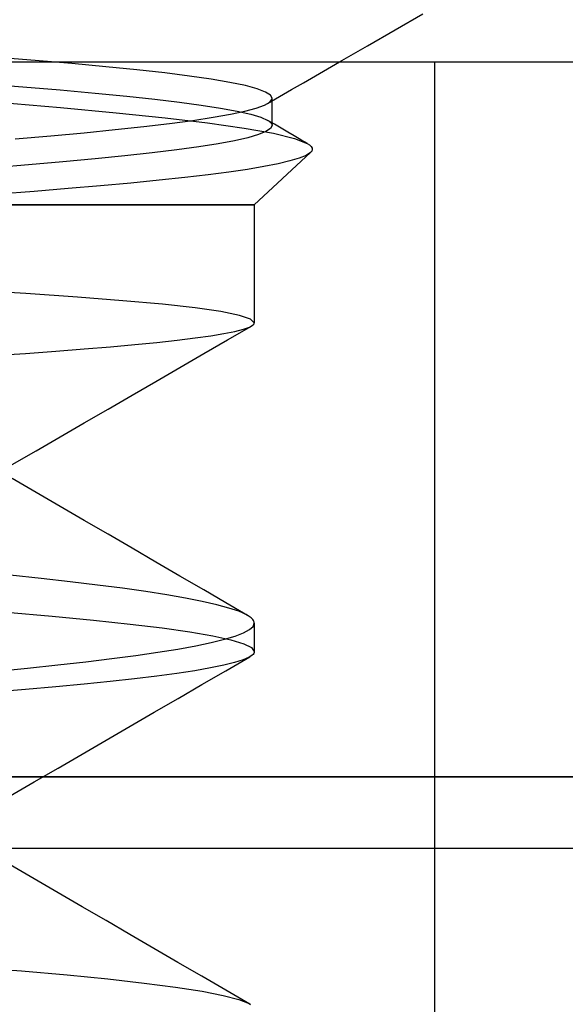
# Model space of a CAD drawing. Header units: millimetres. Extents: x 0 to 93, y 0 to 191.
# Tile 109 of 148: x 8.772 to 9.535, y 188.682 to 190.059. Entities that reach past the tile are written whole.
import ezdxf

# ---------------------------------------------------------------- set-up
doc = ezdxf.new("R2010")
doc.units = ezdxf.units.MM
doc.layers.add('MAIN-1', color=7, linetype='Continuous')
doc.layers.add('MAIN-2', color=7, linetype='Continuous')

msp = doc.modelspace()

# ---------------------------------------------------------------- linework, layer by layer
at = {"layer": 'MAIN-1'}
for p, q in [((9.2971, 190.0449), (9.3359, 190.0674)), ((9.2582, 190.0224), (9.2971, 190.0449)), ((9.2193, 190), (9.2582, 190.0224)), ((1.1, 190), (10.1, 190)), ((10.1, 189), (1.1, 189)), ((1.9, 188.9), (91.1, 188.9))]:
    msp.add_line(p, q, dxfattribs=at)
at = {"layer": 'MAIN-2'}
for p, q in [((8.7934, 190.002), (8.7375, 190.0064)), ((8.7934, 190.002), (8.7375, 190.0064)), ((8.845, 189.9976), (8.7934, 190.002)), ((8.845, 189.9976), (8.7934, 190.002)), ((8.8924, 189.9932), (8.845, 189.9976)), ((8.8924, 189.9932), (8.845, 189.9976)), ((9.2025, 189.9903), (9.2193, 190)), ((9.3525, 188.5), (9.3525, 190)), ((9.3525, 188.5), (9.3525, 190)), ((8.9356, 189.9889), (8.8924, 189.9932)), ((8.9356, 189.9889), (8.8924, 189.9932)), ((8.9747, 189.9845), (8.9356, 189.9889)), ((8.9747, 189.9845), (8.9356, 189.9889)), ((9.0094, 189.9801), (8.9747, 189.9845)), ((9.0094, 189.9801), (8.9747, 189.9845)), ((9.1857, 189.9806), (9.2025, 189.9903)), ((8.7206, 189.9695), (8.7762, 189.9652)), ((8.7206, 189.9695), (8.7762, 189.9652)), ((9.0399, 189.9757), (9.0094, 189.9801)), ((9.0399, 189.9757), (9.0094, 189.9801)), ((9.066, 189.9713), (9.0399, 189.9757)), ((9.066, 189.9713), (9.0399, 189.9757)), ((9.0875, 189.9668), (9.066, 189.9713)), ((9.0875, 189.9668), (9.066, 189.9713)), ((9.1521, 189.9612), (9.1689, 189.9709)), ((9.1689, 189.9709), (9.1857, 189.9806)), ((8.7762, 189.9652), (8.8287, 189.9609)), ((8.7762, 189.9652), (8.8287, 189.9609)), ((8.8287, 189.9609), (8.8774, 189.9565)), ((8.8287, 189.9609), (8.8774, 189.9565)), ((8.8774, 189.9565), (8.9216, 189.9522)), ((8.8774, 189.9565), (8.9216, 189.9522)), ((9.104, 189.9623), (9.0875, 189.9668)), ((9.104, 189.9623), (9.0875, 189.9668)), ((9.1157, 189.9579), (9.104, 189.9623)), ((9.1157, 189.9579), (9.104, 189.9623)), ((9.1226, 189.9535), (9.1157, 189.9579)), ((9.1226, 189.9535), (9.1157, 189.9579)), ((9.1353, 189.9515), (9.1521, 189.9612)), ((8.741, 189.9436), (8.829, 189.9362)), ((8.741, 189.9436), (8.829, 189.9362)), ((8.9216, 189.9522), (8.9609, 189.948)), ((8.9216, 189.9522), (8.9609, 189.948)), ((8.9609, 189.948), (8.9954, 189.9439)), ((8.9609, 189.948), (8.9954, 189.9439)), ((8.9954, 189.9439), (9.0259, 189.9397)), ((8.9954, 189.9439), (9.0259, 189.9397)), ((9.1143, 189.9397), (9.1217, 189.9439)), ((9.1143, 189.9397), (9.1217, 189.9439)), ((9.1185, 189.9418), (9.1353, 189.9515)), ((9.1217, 189.9439), (9.1248, 189.9482)), ((9.1217, 189.9439), (9.1248, 189.9482)), ((9.1249, 189.9491), (9.1226, 189.9535)), ((9.1249, 189.9491), (9.1226, 189.9535)), ((9.1248, 189.9485), (9.1249, 189.9486)), ((9.1248, 189.9485), (9.1249, 189.9486)), ((9.1248, 189.9483), (9.1248, 189.9485)), ((9.1248, 189.9483), (9.1248, 189.9485)), ((9.1248, 189.9482), (9.1248, 189.9483)), ((9.1248, 189.9482), (9.1248, 189.9483)), ((9.1249, 189.9489), (9.1249, 189.9491)), ((9.1249, 189.911), (9.1249, 189.9491)), ((9.1249, 189.9489), (9.1249, 189.9491)), ((9.1249, 189.911), (9.1249, 189.9491)), ((9.1249, 189.9488), (9.1249, 189.9489)), ((9.1249, 189.9488), (9.1249, 189.9489)), ((9.1249, 189.9486), (9.1249, 189.9488)), ((9.1249, 189.9486), (9.1249, 189.9488)), ((8.829, 189.9362), (8.907, 189.929)), ((8.829, 189.9362), (8.907, 189.929)), ((8.907, 189.929), (8.9753, 189.9219)), ((8.907, 189.929), (8.9753, 189.9219)), ((9.0259, 189.9397), (9.0528, 189.9355)), ((9.0259, 189.9397), (9.0528, 189.9355)), ((9.0424, 189.9226), (9.0667, 189.9269)), ((9.0424, 189.9226), (9.0667, 189.9269)), ((9.0528, 189.9355), (9.076, 189.9311)), ((9.0528, 189.9355), (9.076, 189.9311)), ((9.0667, 189.9269), (9.0868, 189.9311)), ((9.0667, 189.9269), (9.0868, 189.9311)), ((9.076, 189.9311), (9.095, 189.9268)), ((9.076, 189.9311), (9.095, 189.9268)), ((9.0868, 189.9311), (9.1027, 189.9354)), ((9.0868, 189.9311), (9.1027, 189.9354)), ((9.095, 189.9268), (9.1093, 189.9225)), ((9.095, 189.9268), (9.1093, 189.9225)), ((9.1027, 189.9354), (9.1143, 189.9397)), ((9.1027, 189.9354), (9.1143, 189.9397)), ((8.9454, 189.9096), (8.9816, 189.9139)), ((8.9454, 189.9096), (8.9816, 189.9139)), ((8.9753, 189.9219), (9.0347, 189.9147)), ((8.9753, 189.9219), (9.0347, 189.9147)), ((8.9816, 189.9139), (9.014, 189.9182)), ((8.9816, 189.9139), (9.014, 189.9182)), ((9.014, 189.9182), (9.0424, 189.9226)), ((9.014, 189.9182), (9.0424, 189.9226)), ((9.0347, 189.9147), (9.0859, 189.9075)), ((9.0347, 189.9147), (9.0859, 189.9075)), ((9.1093, 189.9225), (9.119, 189.9182)), ((9.1093, 189.9225), (9.119, 189.9182)), ((9.1281, 189.9127), (9.1189, 189.9181)), ((9.1281, 189.9127), (9.1189, 189.9181)), ((9.119, 189.9182), (9.1208, 189.917)), ((9.119, 189.9182), (9.1208, 189.917)), ((9.1208, 189.917), (9.1223, 189.9158)), ((9.1208, 189.917), (9.1223, 189.9158)), ((9.1223, 189.9158), (9.1235, 189.9146)), ((9.1223, 189.9158), (9.1235, 189.9146)), ((9.1235, 189.9146), (9.1243, 189.9134)), ((9.1235, 189.9146), (9.1243, 189.9134)), ((9.1243, 189.9134), (9.1248, 189.9122)), ((9.1243, 189.9134), (9.1248, 189.9122)), ((9.1374, 189.9073), (9.1281, 189.9127)), ((9.1374, 189.9073), (9.1281, 189.9127)), ((8.8155, 189.8967), (8.8622, 189.901)), ((8.8155, 189.8967), (8.8622, 189.901)), ((8.8622, 189.901), (8.9055, 189.9053)), ((8.8622, 189.901), (8.9055, 189.9053)), ((8.9055, 189.9053), (8.9454, 189.9096)), ((8.9055, 189.9053), (8.9454, 189.9096)), ((9.0859, 189.9075), (9.1268, 189.9002)), ((9.0859, 189.9075), (9.1268, 189.9002)), ((9.1163, 189.9025), (9.1057, 189.8983)), ((9.1163, 189.9025), (9.1057, 189.8983)), ((9.1227, 189.9068), (9.1163, 189.9025)), ((9.1227, 189.9068), (9.1163, 189.9025)), ((9.1249, 189.911), (9.1227, 189.9068)), ((9.1249, 189.911), (9.1227, 189.9068)), ((9.1248, 189.9122), (9.1249, 189.911)), ((9.1248, 189.9122), (9.1249, 189.911)), ((9.1268, 189.9002), (9.156, 189.893)), ((9.1268, 189.9002), (9.156, 189.893)), ((9.1467, 189.9019), (9.1374, 189.9073)), ((9.1467, 189.9019), (9.1374, 189.9073)), ((9.1559, 189.8965), (9.1467, 189.9019)), ((9.1559, 189.8965), (9.1467, 189.9019)), ((8.7656, 189.8924), (8.8155, 189.8967)), ((8.7656, 189.8924), (8.8155, 189.8967)), ((9.0495, 189.8856), (9.0226, 189.8814)), ((9.0495, 189.8856), (9.0226, 189.8814)), ((9.0723, 189.8898), (9.0495, 189.8856)), ((9.0723, 189.8898), (9.0495, 189.8856)), ((9.0911, 189.894), (9.0723, 189.8898)), ((9.0911, 189.894), (9.0723, 189.8898)), ((9.1057, 189.8983), (9.0911, 189.894)), ((9.1057, 189.8983), (9.0911, 189.894)), ((9.1652, 189.8911), (9.1559, 189.8965)), ((9.1652, 189.8911), (9.1559, 189.8965)), ((9.156, 189.893), (9.1738, 189.886)), ((9.156, 189.893), (9.1738, 189.886)), ((9.1744, 189.8857), (9.1652, 189.8911)), ((9.1744, 189.8857), (9.1652, 189.8911)), ((9.1738, 189.886), (9.1772, 189.8838)), ((9.1738, 189.886), (9.1772, 189.8838)), ((8.9572, 189.8728), (8.919, 189.8686)), ((8.9572, 189.8728), (8.919, 189.8686)), ((8.9918, 189.8771), (8.9572, 189.8728)), ((8.9918, 189.8771), (8.9572, 189.8728)), ((9.0226, 189.8814), (8.9918, 189.8771)), ((9.0226, 189.8814), (8.9918, 189.8771)), ((9.1785, 189.8732), (9.1, 189.8)), ((9.1785, 189.8732), (9.1, 189.8)), ((9.1785, 189.8732), (9.1725, 189.8693)), ((9.1785, 189.8732), (9.1725, 189.8693)), ((9.1772, 189.8838), (9.1795, 189.8817)), ((9.1772, 189.8838), (9.1795, 189.8817)), ((9.1803, 189.8753), (9.1785, 189.8732)), ((9.1803, 189.8753), (9.1785, 189.8732)), ((9.1795, 189.8817), (9.1807, 189.8795)), ((9.1795, 189.8817), (9.1807, 189.8795)), ((9.181, 189.8774), (9.1803, 189.8753)), ((9.181, 189.8774), (9.1803, 189.8753)), ((9.1807, 189.8795), (9.181, 189.8774)), ((9.1807, 189.8795), (9.181, 189.8774)), ((8.8324, 189.8601), (8.7842, 189.8558)), ((8.8324, 189.8601), (8.7842, 189.8558)), ((8.8774, 189.8643), (8.8324, 189.8601)), ((8.8774, 189.8643), (8.8324, 189.8601)), ((8.919, 189.8686), (8.8774, 189.8643)), ((8.919, 189.8686), (8.8774, 189.8643)), ((9.1333, 189.8575), (9.1134, 189.8536)), ((9.1333, 189.8575), (9.1134, 189.8536)), ((9.1498, 189.8614), (9.1333, 189.8575)), ((9.1498, 189.8614), (9.1333, 189.8575)), ((9.1629, 189.8653), (9.1498, 189.8614)), ((9.1629, 189.8653), (9.1498, 189.8614)), ((9.1725, 189.8693), (9.1629, 189.8653)), ((9.1725, 189.8693), (9.1629, 189.8653)), ((8.7842, 189.8558), (8.7329, 189.8516)), ((8.7842, 189.8558), (8.7329, 189.8516)), ((9.0644, 189.8459), (9.0353, 189.8421)), ((9.0644, 189.8459), (9.0353, 189.8421)), ((9.0904, 189.8497), (9.0644, 189.8459)), ((9.0904, 189.8497), (9.0644, 189.8459)), ((9.1134, 189.8536), (9.0904, 189.8497)), ((9.1134, 189.8536), (9.0904, 189.8497)), ((8.9275, 189.8306), (8.885, 189.8266)), ((8.9275, 189.8306), (8.885, 189.8266)), ((8.9669, 189.8344), (8.9275, 189.8306)), ((8.9669, 189.8344), (8.9275, 189.8306)), ((9.0029, 189.8383), (8.9669, 189.8344)), ((9.0029, 189.8383), (8.9669, 189.8344)), ((9.0353, 189.8421), (9.0029, 189.8383)), ((9.0353, 189.8421), (9.0029, 189.8383)), ((8.7919, 189.8189), (8.7417, 189.815)), ((8.7919, 189.8189), (8.7417, 189.815)), ((8.8397, 189.8228), (8.7919, 189.8189)), ((8.8397, 189.8228), (8.7919, 189.8189)), ((8.885, 189.8266), (8.8397, 189.8228)), ((8.885, 189.8266), (8.8397, 189.8228)), ((6.1433, 189.8), (9.1, 189.8)), ((6.1433, 189.8), (9.1, 189.8)), ((9.1, 189.8), (8.5195, 189.8)), ((8.5195, 189.8), (9.1, 189.8)), ((9.1, 189.8), (9.1, 189.6351)), ((9.1, 189.8), (9.1, 189.6351)), ((8.7804, 189.676), (8.6995, 189.681)), ((8.7804, 189.676), (8.6995, 189.681)), ((8.8527, 189.671), (8.7804, 189.676)), ((8.8527, 189.671), (8.7804, 189.676)), ((8.9163, 189.666), (8.8527, 189.671)), ((8.9163, 189.666), (8.8527, 189.671)), ((8.9715, 189.661), (8.9163, 189.666)), ((8.9715, 189.661), (8.9163, 189.666)), ((9.0173, 189.6558), (8.9715, 189.661)), ((9.0173, 189.6558), (8.9715, 189.661)), ((9.0534, 189.6507), (9.0173, 189.6558)), ((9.0534, 189.6507), (9.0173, 189.6558)), ((9.0792, 189.6454), (9.0534, 189.6507)), ((9.0792, 189.6454), (9.0534, 189.6507)), ((9.0948, 189.6403), (9.0792, 189.6454)), ((9.0948, 189.6403), (9.0792, 189.6454)), ((9.1, 189.6351), (9.0948, 189.6403)), ((9.1, 189.6351), (9.0948, 189.6403)), ((9.0627, 189.6112), (9.0959, 189.6304)), ((9.0627, 189.6112), (9.0959, 189.6304)), ((9.0728, 189.623), (9.0847, 189.626)), ((9.0728, 189.623), (9.0847, 189.626)), ((9.0847, 189.626), (9.0932, 189.629)), ((9.0847, 189.626), (9.0932, 189.629)), ((9.0932, 189.629), (9.0983, 189.632)), ((9.0932, 189.629), (9.0983, 189.632)), ((9.0983, 189.632), (9.0988, 189.6326)), ((9.0983, 189.632), (9.0988, 189.6326)), ((9.0988, 189.6326), (9.0992, 189.6331)), ((9.0988, 189.6326), (9.0992, 189.6331)), ((9.0992, 189.6331), (9.0996, 189.6336)), ((9.0992, 189.6331), (9.0996, 189.6336)), ((9.0996, 189.6336), (9.0998, 189.6341)), ((9.0996, 189.6336), (9.0998, 189.6341)), ((9.0998, 189.6341), (9.0999, 189.6346)), ((9.0998, 189.6341), (9.0999, 189.6346)), ((9.0999, 189.6346), (9.1, 189.6351)), ((9.0999, 189.6346), (9.1, 189.6351)), ((8.9639, 189.6077), (8.992, 189.6108)), ((8.9639, 189.6077), (8.992, 189.6108)), ((8.992, 189.6108), (9.0171, 189.6138)), ((8.992, 189.6108), (9.0171, 189.6138)), ((9.0171, 189.6138), (9.039, 189.6169)), ((9.0171, 189.6138), (9.039, 189.6169)), ((9.0295, 189.592), (9.0627, 189.6112)), ((9.0295, 189.592), (9.0627, 189.6112)), ((9.039, 189.6169), (9.0576, 189.6199)), ((9.039, 189.6169), (9.0576, 189.6199)), ((9.0576, 189.6199), (9.0728, 189.623)), ((9.0576, 189.6199), (9.0728, 189.623)), ((8.8226, 189.5954), (8.8622, 189.5985)), ((8.8226, 189.5954), (8.8622, 189.5985)), ((8.8622, 189.5985), (8.8988, 189.6016)), ((8.8622, 189.5985), (8.8988, 189.6016)), ((8.8988, 189.6016), (8.9328, 189.6046)), ((8.8988, 189.6016), (8.9328, 189.6046)), ((8.9328, 189.6046), (8.9639, 189.6077)), ((8.9328, 189.6046), (8.9639, 189.6077)), ((8.7347, 189.5892), (8.7802, 189.5923)), ((8.7347, 189.5892), (8.7802, 189.5923)), ((8.7802, 189.5923), (8.8226, 189.5954)), ((8.7802, 189.5923), (8.8226, 189.5954)), ((8.996, 189.5726), (9.0295, 189.592)), ((8.996, 189.5726), (9.0295, 189.592)), ((8.9625, 189.5531), (8.996, 189.5726)), ((8.9625, 189.5531), (8.996, 189.5726)), ((8.929, 189.5337), (8.9625, 189.5531)), ((8.929, 189.5337), (8.9625, 189.5531)), ((8.8955, 189.5143), (8.929, 189.5337)), ((8.8955, 189.5143), (8.929, 189.5337)), ((8.862, 189.4949), (8.8955, 189.5143)), ((8.862, 189.4949), (8.8955, 189.5143)), ((8.8284, 189.4754), (8.862, 189.4949)), ((8.8284, 189.4754), (8.862, 189.4949)), ((8.7949, 189.456), (8.8284, 189.4754)), ((8.7949, 189.456), (8.8284, 189.4754)), ((8.7613, 189.4366), (8.7949, 189.456)), ((8.7613, 189.4366), (8.7949, 189.456)), ((8.795, 189.3978), (8.7615, 189.4173)), ((8.8285, 189.3782), (8.795, 189.3978)), ((8.862, 189.3587), (8.8285, 189.3782)), ((8.8955, 189.3392), (8.862, 189.3587)), ((8.929, 189.3197), (8.8955, 189.3392)), ((8.9625, 189.3002), (8.929, 189.3197)), ((8.996, 189.2808), (8.9625, 189.3002)), ((8.8019, 189.2775), (8.7585, 189.2821)), ((8.8019, 189.2775), (8.7585, 189.2821)), ((9.0295, 189.2613), (8.996, 189.2808)), ((8.8427, 189.2729), (8.8019, 189.2775)), ((8.8427, 189.2729), (8.8019, 189.2775)), ((8.8806, 189.2682), (8.8427, 189.2729)), ((8.8806, 189.2682), (8.8427, 189.2729)), ((8.9158, 189.2636), (8.8806, 189.2682)), ((8.9158, 189.2636), (8.8806, 189.2682)), ((8.9481, 189.259), (8.9158, 189.2636)), ((8.9481, 189.259), (8.9158, 189.2636)), ((8.9775, 189.2544), (8.9481, 189.259)), ((8.9775, 189.2544), (8.9481, 189.259)), ((9.004, 189.2498), (8.9775, 189.2544)), ((9.004, 189.2498), (8.9775, 189.2544)), ((9.06, 189.2435), (9.0295, 189.2613)), ((9.0273, 189.2452), (9.004, 189.2498)), ((9.0273, 189.2452), (9.004, 189.2498)), ((9.0475, 189.2406), (9.0273, 189.2452)), ((9.0475, 189.2406), (9.0273, 189.2452)), ((9.0645, 189.236), (9.0475, 189.2406)), ((9.0645, 189.236), (9.0475, 189.2406)), ((9.0906, 189.2258), (9.06, 189.2435)), ((8.7535, 189.2302), (8.8173, 189.2247)), ((8.7535, 189.2302), (8.8173, 189.2247)), ((8.8173, 189.2247), (8.8749, 189.2192)), ((8.8173, 189.2247), (8.8749, 189.2192)), ((9.0782, 189.2315), (9.0645, 189.236)), ((9.0782, 189.2315), (9.0645, 189.236)), ((9.0886, 189.2269), (9.0782, 189.2315)), ((9.0886, 189.2269), (9.0782, 189.2315)), ((9.0956, 189.2223), (9.0886, 189.2269)), ((9.0956, 189.2223), (9.0886, 189.2269)), ((8.8749, 189.2192), (8.9262, 189.2137)), ((8.8749, 189.2192), (8.9262, 189.2137)), ((8.9262, 189.2137), (8.9713, 189.2082)), ((8.9262, 189.2137), (8.9713, 189.2082)), ((9.0932, 189.2059), (9.0983, 189.2104)), ((9.0932, 189.2059), (9.0983, 189.2104)), ((9.0969, 189.2211), (9.0956, 189.2223)), ((9.098, 189.2199), (9.0969, 189.2211)), ((9.0989, 189.2186), (9.098, 189.2199)), ((9.0983, 189.2104), (9.1, 189.2149)), ((9.0983, 189.2104), (9.1, 189.2149)), ((9.0995, 189.2174), (9.0989, 189.2186)), ((9.0999, 189.2162), (9.0995, 189.2174)), ((9.1, 189.2149), (9.0999, 189.2162)), ((9.1, 189.2149), (9.1, 189.1751)), ((8.9713, 189.2082), (9.01, 189.2027)), ((8.9713, 189.2082), (9.01, 189.2027)), ((9.01, 189.2027), (9.0421, 189.1972)), ((9.01, 189.2027), (9.0421, 189.1972)), ((9.0421, 189.1972), (9.0673, 189.1916)), ((9.0421, 189.1972), (9.0673, 189.1916)), ((9.0581, 189.1923), (9.0731, 189.1968)), ((9.0581, 189.1923), (9.0731, 189.1968)), ((9.0731, 189.1968), (9.0848, 189.2013)), ((9.0731, 189.1968), (9.0848, 189.2013)), ((9.0848, 189.2013), (9.0932, 189.2059)), ((9.0848, 189.2013), (9.0932, 189.2059)), ((8.9932, 189.1787), (9.0181, 189.1832)), ((8.9932, 189.1787), (9.0181, 189.1832)), ((9.0181, 189.1832), (9.0398, 189.1877)), ((9.0181, 189.1832), (9.0398, 189.1877)), ((9.0398, 189.1877), (9.0581, 189.1923)), ((9.0398, 189.1877), (9.0581, 189.1923)), ((9.0673, 189.1916), (9.0854, 189.1861)), ((9.0673, 189.1916), (9.0854, 189.1861)), ((9.0854, 189.1861), (9.0963, 189.1807)), ((9.0854, 189.1861), (9.0963, 189.1807)), ((8.9006, 189.1653), (8.9343, 189.1697)), ((8.9006, 189.1653), (8.9343, 189.1697)), ((8.9343, 189.1697), (8.9652, 189.1742)), ((8.9343, 189.1697), (8.9652, 189.1742)), ((8.9652, 189.1742), (8.9932, 189.1787)), ((8.9652, 189.1742), (8.9932, 189.1787)), ((9.0968, 189.1699), (9.095, 189.1686)), ((9.0963, 189.1807), (9.1, 189.1751)), ((9.0963, 189.1807), (9.1, 189.1751)), ((9.0982, 189.1712), (9.0968, 189.1699)), ((9.0992, 189.1725), (9.0982, 189.1712)), ((9.0998, 189.1738), (9.0992, 189.1725)), ((9.1, 189.1751), (9.0998, 189.1738)), ((8.7829, 189.1521), (8.825, 189.1565)), ((8.7829, 189.1521), (8.825, 189.1565)), ((8.825, 189.1565), (8.8642, 189.1609)), ((8.825, 189.1565), (8.8642, 189.1609)), ((8.8642, 189.1609), (8.9006, 189.1653)), ((8.8642, 189.1609), (8.9006, 189.1653)), ((9.0572, 189.1559), (9.0386, 189.1522)), ((9.0572, 189.1559), (9.0386, 189.1522)), ((9.0724, 189.1597), (9.0572, 189.1559)), ((9.0724, 189.1597), (9.0572, 189.1559)), ((9.0602, 189.1483), (9.0936, 189.1677)), ((9.0843, 189.1635), (9.0724, 189.1597)), ((9.0843, 189.1635), (9.0724, 189.1597)), ((9.0929, 189.1673), (9.0843, 189.1635)), ((9.0929, 189.1673), (9.0843, 189.1635)), ((9.095, 189.1686), (9.0929, 189.1673)), ((8.7379, 189.1476), (8.7829, 189.1521)), ((8.7379, 189.1476), (8.7829, 189.1521)), ((8.9918, 189.1446), (8.9636, 189.1408)), ((8.9918, 189.1446), (8.9636, 189.1408)), ((9.0168, 189.1484), (8.9918, 189.1446)), ((9.0168, 189.1484), (8.9918, 189.1446)), ((9.0386, 189.1522), (9.0168, 189.1484)), ((9.0386, 189.1522), (9.0168, 189.1484)), ((9.0268, 189.1289), (9.0602, 189.1483)), ((8.862, 189.1295), (8.8225, 189.1258)), ((8.862, 189.1295), (8.8225, 189.1258)), ((8.8986, 189.1333), (8.862, 189.1295)), ((8.8986, 189.1333), (8.862, 189.1295)), ((8.9325, 189.137), (8.8986, 189.1333)), ((8.9325, 189.137), (8.8986, 189.1333)), ((8.9636, 189.1408), (8.9325, 189.137)), ((8.9636, 189.1408), (8.9325, 189.137)), ((8.9934, 189.1095), (9.0268, 189.1289)), ((8.7801, 189.1221), (8.7349, 189.1183)), ((8.7801, 189.1221), (8.7349, 189.1183)), ((8.8225, 189.1258), (8.7801, 189.1221)), ((8.8225, 189.1258), (8.7801, 189.1221)), ((8.96, 189.0902), (8.9934, 189.1095)), ((8.9264, 189.0707), (8.96, 189.0902)), ((8.8929, 189.0512), (8.9264, 189.0707)), ((8.8593, 189.0317), (8.8929, 189.0512)), ((8.8258, 189.0122), (8.8593, 189.0317)), ((8.7922, 188.9927), (8.8258, 189.0122)), ((1.1, 189), (10.1, 189)), ((2.5, 189), (90.5, 189)), ((8.7586, 188.9732), (8.7922, 188.9927)), ((8.792, 188.8572), (8.7584, 188.8767)), ((8.792, 188.8572), (8.7584, 188.8767)), ((8.8255, 188.8377), (8.792, 188.8572)), ((8.8255, 188.8377), (8.792, 188.8572)), ((8.8591, 188.8182), (8.8255, 188.8377)), ((8.8591, 188.8182), (8.8255, 188.8377)), ((8.8926, 188.7987), (8.8591, 188.8182)), ((8.8926, 188.7987), (8.8591, 188.8182)), ((8.9261, 188.7792), (8.8926, 188.7987)), ((8.9261, 188.7792), (8.8926, 188.7987)), ((8.9597, 188.7598), (8.9261, 188.7792)), ((8.9597, 188.7598), (8.9261, 188.7792)), ((8.9932, 188.7403), (8.9597, 188.7598)), ((8.9932, 188.7403), (8.9597, 188.7598)), ((8.7041, 188.734), (8.7743, 188.7283)), ((8.7041, 188.734), (8.7743, 188.7283)), ((8.7743, 188.7283), (8.8381, 188.7227)), ((8.7743, 188.7283), (8.8381, 188.7227)), ((9.0267, 188.7209), (8.9932, 188.7403)), ((9.0267, 188.7209), (8.9932, 188.7403)), ((8.8381, 188.7227), (8.8953, 188.7171)), ((8.8381, 188.7227), (8.8953, 188.7171)), ((8.8953, 188.7171), (8.9461, 188.7114)), ((8.8953, 188.7171), (8.9461, 188.7114)), ((9.0602, 188.7015), (9.0267, 188.7209)), ((9.0602, 188.7015), (9.0267, 188.7209)), ((8.9461, 188.7114), (8.99, 188.7057)), ((8.9461, 188.7114), (8.99, 188.7057)), ((8.99, 188.7057), (9.0269, 188.6999)), ((8.99, 188.7057), (9.0269, 188.6999)), ((9.0936, 188.682), (9.0602, 188.7015)), ((9.0936, 188.682), (9.0602, 188.7015)), ((9.0269, 188.6999), (9.0563, 188.6941)), ((9.0269, 188.6999), (9.0563, 188.6941)), ((9.0563, 188.6941), (9.0782, 188.6883)), ((9.0563, 188.6941), (9.0782, 188.6883)), ((9.0782, 188.6883), (9.0926, 188.6826)), ((9.0782, 188.6883), (9.0926, 188.6826)), ((9.0926, 188.6826), (9.0948, 188.6814)), ((9.0926, 188.6826), (9.0948, 188.6814))]:
    msp.add_line(p, q, dxfattribs=at)

doc.saveas('drawing.dxf')
